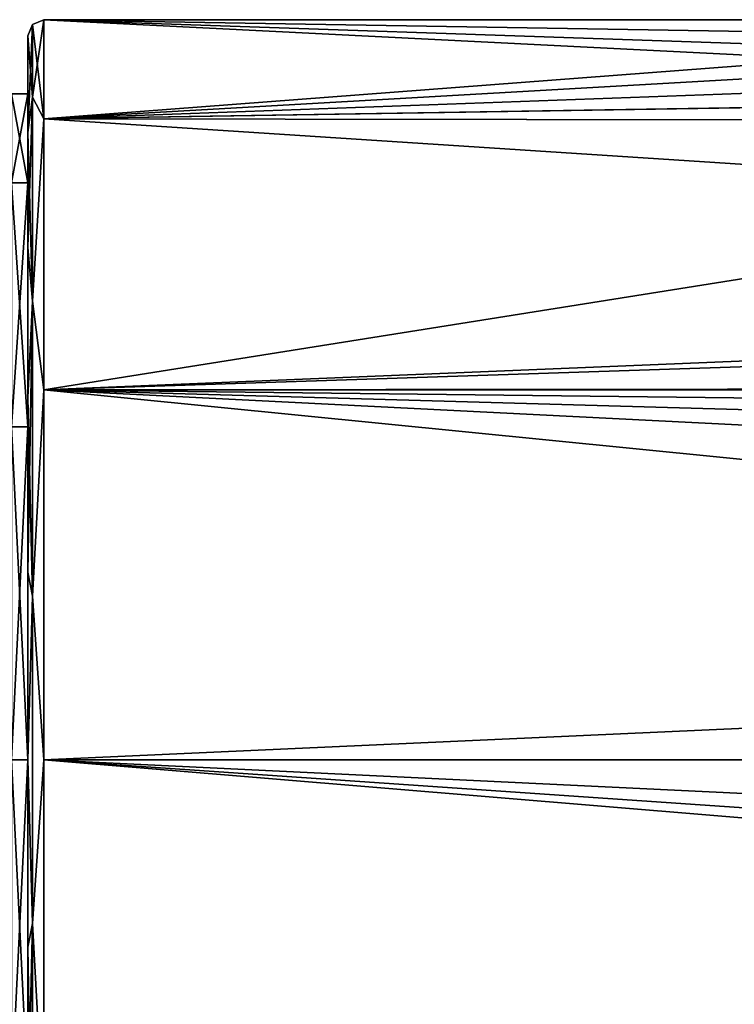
# Model space of a CAD drawing. Header units: metres. Extents: x -148 to 148, y -127 to 71.
# Tile 7 of 17: x -128 to -106, y -8 to 23. Entities that reach past the tile are written whole.
import ezdxf

# ---------------------------------------------------------------- set-up
doc = ezdxf.new("R2010")
doc.units = ezdxf.units.M
doc.layers.add('solid_26529930', color=7, linetype='CONTINUOUS')

msp = doc.modelspace()

# ---------------------------------------------------------------- linework, layer by layer
at = {"layer": 'solid_26529930'}
for points in [[(-127.853554, 20.59034, 9.915785), (-127.5, 19.918585, 11.5), (-127.5, 23)], [(-127.853554, 22.853554, 0), (-127.5, 23), (-127.5, 19.918585, -11.5)], [(-127.853554, 20.59034, 9.915785), (-127.5, 23), (-127.853554, 22.853554, 0)], [(-87.078697, 23), (-127.5, 23), (-127.5, 19.918585, 11.5)], [(-85.584503, 22.307413, 5.601727), (-87.078697, 23), (-127.5, 19.918585, 11.5)], [(-85.568932, 22.300556, -5.628958), (-127.5, 23), (-87.078697, 23)], [(-83.606133, 21.504099, -8.159274), (-80.959862, 20.656298, -10.115205), (-127.5, 23)], [(-127.5, 19.918585, -11.5), (-127.5, 23), (-80.959862, 20.656298, -10.115205)], [(-85.568932, 22.300556, -5.628958), (-83.606133, 21.504099, -8.159274), (-127.5, 23)], [(-127.853554, 22.853554, 0), (-128, 22.5), (-128, 19.495974, 11.23196)], [(-127.853554, 20.59034, -9.915785), (-128, 22.5), (-127.853554, 22.853554, 0)], [(-127.853554, 20.59034, 9.915785), (-127.853554, 22.853554, 0), (-128, 19.495974, 11.23196)], [(-127.853554, 20.59034, -9.915785), (-127.853554, 22.853554, 0), (-127.5, 19.918585, -11.5)], [(-128, 17.926725, 10.35), (-128, 19.495974, 11.23196), (-128, 22.5)], [(-128, 20.699989), (-128, 22.5), (-128, 19.495974, -11.231959)], [(-127.853554, 20.59034, -9.915785), (-128, 19.495974, -11.231959), (-128, 22.5)], [(-128, 20.699989), (-128, 17.926725, 10.35), (-128, 22.5)], [(-83.636421, 21.515326, 8.129624), (-85.584503, 22.307413, 5.601727), (-127.5, 19.918585, 11.5)], [(-81.001259, 20.667389, 10.092525), (-83.636421, 21.515326, 8.129624), (-127.5, 19.918585, 11.5)], [(-128.5, 20.700001, 0), (-128, 20.699989), (-128, 17.926725, -10.35)], [(-128.5, 20.700001, 0), (-128.5, 17.92672, 10.35001), (-128, 20.699989)], [(-128.5, 17.92672, -10.35001), (-128.5, 20.700001, 0), (-128, 17.926725, -10.35)], [(-128.5, 17.92672, 10.35001), (-128, 17.926725, 10.35), (-128, 20.699989)], [(-128, 17.926725, -10.35), (-128, 20.699989), (-128, 19.495974, -11.231959)], [(-127.853554, 20.59034, 9.915785), (-128, 19.495974, 11.23196), (-128, 15.921011, 15.898771)], [(-127.853554, 14.248958, 17.867628), (-127.853554, 20.59034, 9.915785), (-128, 15.921011, 15.898771)], [(-127.853554, 20.59034, -9.915785), (-127.853554, 14.248958, -17.867628), (-128, 19.495974, -11.231959)], [(-127.853554, 14.248958, 17.867628), (-127.5, 19.918585, 11.5), (-127.853554, 20.59034, 9.915785)], [(-127.853554, 20.59034, -9.915785), (-127.5, 19.918585, -11.5), (-127.853554, 14.248958, -17.867628)], [(-75.021477, 19.842768, 11.63033), (-81.001259, 20.667389, 10.092525), (-127.5, 19.918585, 11.5)], [(-127.5, 19.918585, -11.5), (-80.959862, 20.656298, -10.115205), (-74.978943, 19.842772, -11.630323)], [(-127.853554, 14.248958, 17.867628), (-127.5, 11.5, 19.918585), (-127.5, 19.918585, 11.5)], [(-127.853554, 14.248958, -17.867628), (-127.5, 19.918585, -11.5), (-127.5, 11.5, -19.918585)], [(-75.021477, 19.842768, 11.63033), (-127.5, 19.918585, 11.5), (-127.5, 11.5, 19.918585)], [(127.5, 19.918585, 11.5), (74.978523, 19.842768, 11.63033), (-127.5, 11.5, 19.918585)], [(127.5, 11.5, 19.918585), (127.5, 19.918585, 11.5), (-127.5, 11.5, 19.918585)], [(-0.020877, 11.621898, -19.847708), (-127.5, 19.918585, -11.5), (-74.978943, 19.842772, -11.630323)], [(-0.020877, 11.621898, -19.847708), (-127.5, 11.5, -19.918585), (-127.5, 19.918585, -11.5)], [(74.978523, 19.842768, 11.63033), (-75.021477, 19.842768, 11.63033), (-127.5, 11.5, 19.918585)], [(-128, 10.349995, 17.926716), (-128, 15.921011, 15.898771), (-128, 19.495974, 11.23196)], [(-128, 17.926725, 10.35), (-128, 10.349995, 17.926716), (-128, 19.495974, 11.23196)], [(-128, 17.926725, -10.35), (-128, 19.495974, -11.231959), (-128, 15.921011, -15.898771)], [(-127.853554, 14.248958, -17.867628), (-128, 15.921011, -15.898771), (-128, 19.495974, -11.231959)], [(-128.5, 10.349981, 17.926737), (-128, 10.349995, 17.926716), (-128, 17.926725, 10.35)], [(-128.5, 17.92672, 10.35001), (-128.5, 10.349981, 17.926737), (-128, 17.926725, 10.35)], [(-128.5, 17.92672, -10.35001), (-128, 17.926725, -10.35), (-128, 10.349995, -17.926716)], [(-128.5, 10.349981, -17.926737), (-128.5, 17.92672, -10.35001), (-128, 10.349995, -17.926716)], [(-128, 10.349995, -17.926716), (-128, 17.926725, -10.35), (-128, 15.921011, -15.898771)], [(-128, 10.349995, 17.926716), (-128, 11.25937, 19.480145), (-128, 15.921011, 15.898771)], [(-127.853554, 14.248958, 17.867628), (-128, 15.921011, 15.898771), (-128, 11.25937, 19.480145)], [(-128, 10.349995, -17.926716), (-128, 15.921011, -15.898771), (-128, 11.259371, -19.480145)], [(-127.853554, 14.248958, -17.867628), (-128, 11.259371, -19.480145), (-128, 15.921011, -15.898771)], [(-127.853554, 14.248958, 17.867628), (-128, 11.25937, 19.480145), (-128, 5.828462, 21.731979)], [(-127.853554, 5.085394, 22.280567), (-127.853554, 14.248958, 17.867628), (-128, 5.828462, 21.731979)], [(-127.853554, 14.248958, -17.867628), (-127.853554, 5.085394, -22.280567), (-128, 11.259371, -19.480145)], [(-127.853554, 5.085394, 22.280567), (-127.5, 11.5, 19.918585), (-127.853554, 14.248958, 17.867628)], [(-127.853554, 14.248958, -17.867628), (-127.5, 11.5, -19.918585), (-127.853554, 5.085394, -22.280567)], [(-127.853554, 5.085394, 22.280567), (-127.5, 0, 23), (-127.5, 11.5, 19.918585)], [(-127.853554, 5.085394, -22.280567), (-127.5, 11.5, -19.918585), (-127.5, 0, -23)], [(-0.020877, 11.621898, -19.847708), (-5.995719, 10.085742, -20.6707), (-127.5, 11.5, -19.918585)], [(127.5, 11.5, 19.918585), (-127.5, 11.5, 19.918585), (-127.5, 0, 23)], [(127.5, 0, 23), (127.5, 11.5, 19.918585), (-127.5, 0, 23)], [(-12.069973, 0, -23), (-127.5, 0, -23), (-127.5, 11.5, -19.918585)], [(-10.575993, 5.599062, -22.308081), (-12.069973, 0, -23), (-127.5, 11.5, -19.918585)], [(-8.629165, 8.124595, -21.517225), (-10.575993, 5.599062, -22.308081), (-127.5, 11.5, -19.918585)], [(-5.995719, 10.085742, -20.6707), (-8.629165, 8.124595, -21.517225), (-127.5, 11.5, -19.918585)], [(-128, 0, -20.700001), (-128, 11.259371, -19.480145), (-128, 5.828463, -21.731979)], [(-127.853554, 5.085394, -22.280567), (-128, 5.828463, -21.731979), (-128, 11.259371, -19.480145)], [(-128, 0, -20.700001), (-128, 10.349995, -17.926716), (-128, 11.259371, -19.480145)], [(-128, -5.828463, 21.731979), (-128, 5.828462, 21.731979), (-128, 11.25937, 19.480145)], [(-128, 0, 20.700001), (-128, -5.828463, 21.731979), (-128, 11.25937, 19.480145)], [(-128, 10.349995, 17.926716), (-128, 0, 20.700001), (-128, 11.25937, 19.480145)], [(-128.5, 0, 20.700001), (-128, 0, 20.700001), (-128, 10.349995, 17.926716)], [(-128.5, 10.349981, 17.926737), (-128.5, 0, 20.700001), (-128, 10.349995, 17.926716)], [(-128.5, 10.349981, -17.926737), (-128, 10.349995, -17.926716), (-128, 0, -20.700001)], [(-128.5, 0, -20.700001), (-128.5, 10.349981, -17.926737), (-128, 0, -20.700001)], [(-128, 5.828463, -21.731979), (-128, -5.828462, -21.731979), (-128, -11.25937, -19.480145)], [(-128, 0, -20.700001), (-128, 5.828463, -21.731979), (-128, -11.25937, -19.480145)], [(-128, 5.828463, -21.731979), (-128, 0, -22.499985), (-128, -5.828462, -21.731979)], [(-127.853554, 5.085394, -22.280567), (-128, 0, -22.499985), (-128, 5.828463, -21.731979)], [(-128, -5.828463, 21.731979), (-128, 0, 22.499985), (-128, 5.828462, 21.731979)], [(-127.853554, 5.085394, 22.280567), (-128, 5.828462, 21.731979), (-128, 0, 22.499985)], [(-127.853554, -5.085394, 22.280567), (-127.853554, 5.085394, 22.280567), (-128, 0, 22.499985)], [(-127.853554, 5.085394, -22.280567), (-127.853554, -5.085394, -22.280567), (-128, 0, -22.499985)], [(-127.853554, -5.085394, 22.280567), (-127.5, 0, 23), (-127.853554, 5.085394, 22.280567)], [(-127.853554, 5.085394, -22.280567), (-127.5, 0, -23), (-127.853554, -5.085394, -22.280567)], [(-128.5, -10.349981, 17.926737), (-128, -10.349995, 17.926716), (-128, 0, 20.700001)], [(-128.5, -10.349981, 17.926737), (-128, 0, 20.700001), (-128.5, 0, 20.700001)], [(-128, 0, 20.700001), (-128, -11.259371, 19.480145), (-128, -5.828463, 21.731979)], [(-128, -10.349995, 17.926716), (-128, -11.259371, 19.480145), (-128, 0, 20.700001)], [(-127.853554, -5.085394, -22.280567), (-128, -5.828462, -21.731979), (-128, 0, -22.499985)], [(-127.853554, -5.085394, -22.280567), (-127.5, 0, -23), (-127.5, -11.5, -19.918585)], [(-5.955328, -10.107942, -20.659853), (-127.5, -11.5, -19.918585), (-127.5, 0, -23)], [(-8.599735, -8.15344, -21.506311), (-5.955328, -10.107942, -20.659853), (-127.5, 0, -23)], [(-10.56067, -5.625858, -22.301338), (-8.599735, -8.15344, -21.506311), (-127.5, 0, -23)], [(-12.069973, 0, -23), (-10.56067, -5.625858, -22.301338), (-127.5, 0, -23)], [(-128.5, 0, -20.700001), (-128, 0, -20.700001), (-128, -10.349995, -17.926716)], [(-128.5, -10.349981, -17.926737), (-128.5, 0, -20.700001), (-128, -10.349995, -17.926716)], [(-127.853554, -5.085394, 22.280567), (-128, 0, 22.499985), (-128, -5.828463, 21.731979)], [(-128, -10.349995, -17.926716), (-128, 0, -20.700001), (-128, -11.25937, -19.480145)], [(-127.853554, -5.085394, 22.280567), (-127.5, -11.5, 19.918585), (-127.5, 0, 23)], [(127.5, 0, 23), (-127.5, 0, 23), (-127.5, -11.5, 19.918585)], [(127.5, -11.5, 19.918585), (127.5, 0, 23), (-127.5, -11.5, 19.918585)], [(-127.853554, -5.085394, 22.280567), (-128, -5.828463, 21.731979), (-128, -11.259371, 19.480145)], [(-127.853554, -14.248958, 17.867628), (-127.853554, -5.085394, 22.280567), (-128, -11.259371, 19.480145)], [(-127.853554, -5.085394, -22.280567), (-127.853554, -14.248958, -17.867628), (-128, -5.828462, -21.731979)], [(-127.853554, -14.248958, 17.867628), (-127.5, -11.5, 19.918585), (-127.853554, -5.085394, 22.280567)], [(-127.853554, -5.085394, -22.280567), (-127.5, -11.5, -19.918585), (-127.853554, -14.248958, -17.867628)], [(-127.853554, -14.248958, -17.867628), (-128, -11.25937, -19.480145), (-128, -5.828462, -21.731979)]]:
    msp.add_3dface(points, dxfattribs=at)

doc.saveas('drawing.dxf')
